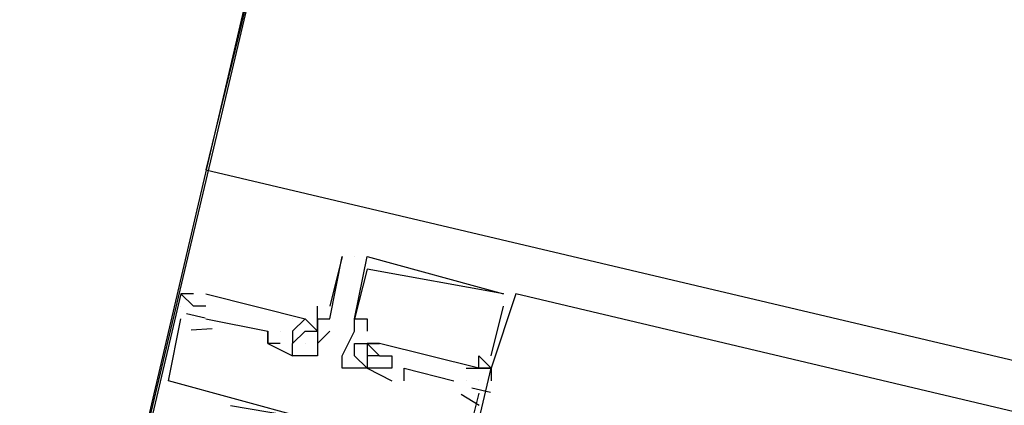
# Model space of a CAD drawing. Header units: feet. Extents: x -79 to 198, y -22 to 181.
# Tile 237 of 256: x 123.96 to 125.018, y 128.378 to 128.792. Entities that reach past the tile are written whole.
import ezdxf

# ---------------------------------------------------------------- set-up
doc = ezdxf.new("R2010")
doc.units = ezdxf.units.FT
doc.layers.add('A-LINEA', color=7, linetype='CONTINUOUS')
doc.layers.add('A-MURO-CONCRETO', color=8, linetype='CONTINUOUS')

msp = doc.modelspace()

# ---------------------------------------------------------------- linework, layer by layer
at = {"layer": 'A-LINEA'}
for p, q in [((124.16, 128.6311), (133.8267, 126.3511)), ((124.3067, 128.5378), (124.3067, 128.5378)), ((124.32, 128.5378), (124.32, 128.5378)), ((124.3333, 128.5378), (124.3333, 128.5378)), ((124.3333, 128.5378), (124.3333, 128.5378)), ((124.3333, 128.5378), (124.3333, 128.5378)), ((124.3333, 128.5244), (124.3333, 128.5244)), ((124.3333, 128.5244), (124.3333, 128.5244)), ((124.3333, 128.5244), (124.3333, 128.5244)), ((124.1467, 128.4844), (124.1333, 128.4978)), ((124.1333, 128.4978), (124.1333, 128.4978)), ((124.1333, 128.4978), (124.1333, 128.4978)), ((124.1467, 128.4844), (124.1333, 128.4978)), ((124.1333, 128.4978), (124.1333, 128.4978)), ((124.1333, 128.4978), (124.1333, 128.4978)), ((124.1467, 128.4844), (124.1333, 128.4978)), ((124.1333, 128.4978), (124.1333, 128.4978)), ((124.1333, 128.4978), (124.1333, 128.4978)), ((124.1467, 128.4978), (124.1467, 128.4978)), ((124.1467, 128.4978), (124.1467, 128.4978)), ((124.1467, 128.4978), (124.1467, 128.4978)), ((124.16, 128.4978), (124.2667, 128.4711)), ((124.16, 128.4978), (124.16, 128.4978)), ((124.16, 128.4978), (124.2667, 128.4711)), ((124.16, 128.4978), (124.16, 128.4978)), ((124.16, 128.4978), (124.2667, 128.4711)), ((124.16, 128.4978), (124.16, 128.4978)), ((124.48, 128.4978), (124.48, 128.4978)), ((124.48, 128.4978), (124.48, 128.4978)), ((124.48, 128.4978), (124.48, 128.4978)), ((124.48, 128.4978), (124.48, 128.4978)), ((124.48, 128.4978), (124.48, 128.4978)), ((124.48, 128.4978), (124.48, 128.4978)), ((124.4933, 128.4978), (124.4933, 128.4978)), ((132.6667, 126.5644), (124.4933, 128.4978)), ((124.4933, 128.4978), (124.4933, 128.4978)), ((124.4933, 128.4978), (124.4933, 128.4978)), ((124.1333, 128.4844), (124.1333, 128.4844)), ((124.1333, 128.4844), (124.1333, 128.4844)), ((124.1333, 128.4844), (124.1333, 128.4844)), ((124.1333, 128.4844), (124.1333, 128.4844)), ((124.1333, 128.4844), (124.1333, 128.4844)), ((124.1333, 128.4844), (124.1333, 128.4844)), ((124.1467, 128.4844), (124.1467, 128.4844)), ((124.1467, 128.4844), (124.1467, 128.4844)), ((124.1467, 128.4844), (124.1467, 128.4844)), ((124.1467, 128.4844), (124.1467, 128.4844)), ((124.1467, 128.4844), (124.1467, 128.4844)), ((124.1467, 128.4844), (124.1467, 128.4844)), ((124.1467, 128.4844), (124.1467, 128.4844)), ((124.1467, 128.4844), (124.1467, 128.4844)), ((124.1467, 128.4844), (124.1467, 128.4844)), ((124.16, 128.4844), (124.16, 128.4844)), ((124.16, 128.4844), (124.16, 128.4844)), ((124.16, 128.4844), (124.16, 128.4844)), ((124.28, 128.4844), (124.28, 128.4844)), ((124.28, 128.4844), (124.28, 128.4844)), ((124.2933, 128.4844), (124.2933, 128.4844)), ((124.48, 128.4844), (124.48, 128.4844)), ((124.48, 128.4844), (124.48, 128.4844)), ((124.48, 128.4844), (124.48, 128.4844)), ((124.1333, 128.4711), (124.1333, 128.4711)), ((124.1333, 128.4711), (124.1333, 128.4711)), ((124.1333, 128.4711), (124.1333, 128.4711)), ((124.1394, 128.4768), (124.1594, 128.4721)), ((124.1394, 128.4768), (124.1594, 128.4721)), ((124.1394, 128.4768), (124.1594, 128.4721)), ((124.1467, 128.4711), (124.1467, 128.4711)), ((124.1467, 128.4711), (124.1467, 128.4711)), ((124.1467, 128.4711), (124.1467, 128.4711)), ((124.16, 128.4711), (124.16, 128.4711)), ((124.16, 128.4711), (124.16, 128.4711)), ((124.16, 128.4711), (124.16, 128.4711)), ((124.2533, 128.4578), (124.2667, 128.4711)), ((124.2533, 128.4711), (124.2533, 128.4711)), ((124.2533, 128.4578), (124.2667, 128.4711)), ((124.2533, 128.4711), (124.2533, 128.4711)), ((124.2533, 128.4578), (124.2667, 128.4711)), ((124.2533, 128.4711), (124.2533, 128.4711)), ((124.2667, 128.4711), (124.2667, 128.4711)), ((124.2667, 128.4711), (124.2667, 128.4711)), ((124.2667, 128.4711), (124.2667, 128.4711)), ((124.2667, 128.4711), (124.2667, 128.4711)), ((124.28, 128.4711), (124.28, 128.4711)), ((124.28, 128.4711), (124.28, 128.4711)), ((124.28, 128.4711), (124.28, 128.4711)), ((124.2933, 128.4711), (124.2933, 128.4711)), ((124.2933, 128.4711), (124.2933, 128.4711)), ((124.32, 128.4711), (124.32, 128.4711)), ((124.32, 128.4711), (124.32, 128.4711)), ((124.32, 128.4711), (124.32, 128.4711)), ((124.32, 128.4711), (124.32, 128.4711)), ((124.32, 128.4711), (124.32, 128.4711)), ((124.32, 128.4711), (124.32, 128.4711)), ((124.3333, 128.4711), (124.3333, 128.4711)), ((124.3333, 128.4711), (124.3333, 128.4711)), ((124.3333, 128.4711), (124.3333, 128.4711)), ((124.3333, 128.4711), (124.3333, 128.4711)), ((124.3333, 128.4711), (124.3333, 128.4711)), ((124.3333, 128.4711), (124.3333, 128.4711)), ((124.1442, 128.459), (124.1669, 128.4606)), ((124.1442, 128.459), (124.1669, 128.4606)), ((124.1442, 128.459), (124.1669, 128.4606)), ((124.2267, 128.4578), (124.2267, 128.4578)), ((124.2267, 128.4578), (124.2267, 128.4578)), ((124.2267, 128.4578), (124.2267, 128.4578)), ((124.2267, 128.4578), (124.2267, 128.4578)), ((124.2267, 128.4578), (124.2267, 128.4578)), ((124.2267, 128.4578), (124.2267, 128.4578)), ((124.24, 128.4578), (124.24, 128.4578)), ((124.24, 128.4578), (124.24, 128.4578)), ((124.24, 128.4578), (124.24, 128.4578)), ((124.24, 128.4578), (124.24, 128.4578)), ((124.24, 128.4578), (124.24, 128.4578)), ((124.24, 128.4578), (124.24, 128.4578)), ((124.2533, 128.4578), (124.2533, 128.4578)), ((124.2533, 128.4578), (124.2533, 128.4578)), ((124.2533, 128.4578), (124.2533, 128.4578)), ((124.2533, 128.4578), (124.2533, 128.4578)), ((124.2667, 128.4578), (124.2667, 128.4578)), ((124.28, 128.4578), (124.28, 128.4578)), ((124.28, 128.4578), (124.28, 128.4578)), ((124.28, 128.4578), (124.28, 128.4578)), ((124.28, 128.4578), (124.28, 128.4578)), ((124.2933, 128.4578), (124.2933, 128.4578)), ((124.2933, 128.4578), (124.2933, 128.4578)), ((124.32, 128.4578), (124.32, 128.4578)), ((124.32, 128.4578), (124.32, 128.4578)), ((124.32, 128.4578), (124.32, 128.4578)), ((124.3333, 128.4578), (124.3333, 128.4578)), ((124.3333, 128.4578), (124.3333, 128.4578)), ((124.3333, 128.4578), (124.3333, 128.4578)), ((124.2267, 128.4444), (124.2267, 128.4444)), ((124.2267, 128.4444), (124.2267, 128.4444)), ((124.2267, 128.4444), (124.2267, 128.4444)), ((124.2267, 128.4444), (124.2267, 128.4444)), ((124.2267, 128.4444), (124.2267, 128.4444)), ((124.2267, 128.4444), (124.2267, 128.4444)), ((124.24, 128.4444), (124.24, 128.4444)), ((124.24, 128.4444), (124.24, 128.4444)), ((124.24, 128.4444), (124.24, 128.4444)), ((124.2533, 128.4444), (124.2533, 128.4444)), ((124.2533, 128.4444), (124.2533, 128.4444)), ((124.2533, 128.4444), (124.2533, 128.4444)), ((124.2533, 128.4444), (124.2533, 128.4444)), ((124.2533, 128.4444), (124.2533, 128.4444)), ((124.2667, 128.4444), (124.2667, 128.4444)), ((124.28, 128.4444), (124.28, 128.4444)), ((124.32, 128.4444), (124.32, 128.4444)), ((124.32, 128.4444), (124.32, 128.4444)), ((124.32, 128.4444), (124.32, 128.4444)), ((124.3333, 128.4444), (124.3333, 128.4444)), ((124.3333, 128.4444), (124.3333, 128.4444)), ((124.3333, 128.4444), (124.3333, 128.4444)), ((124.3333, 128.4444), (124.3333, 128.4444)), ((124.3333, 128.4444), (124.3333, 128.4444)), ((124.3333, 128.4444), (124.3333, 128.4444)), ((124.3333, 128.4444), (124.3333, 128.4444)), ((124.3333, 128.4444), (124.3333, 128.4444)), ((124.3333, 128.4444), (124.3333, 128.4444)), ((124.3467, 128.4444), (124.3467, 128.4444)), ((124.3467, 128.4444), (124.3467, 128.4444)), ((124.3467, 128.4444), (124.3467, 128.4444)), ((124.3467, 128.4444), (124.3467, 128.4444)), ((124.3467, 128.4444), (124.3467, 128.4444)), ((124.3467, 128.4444), (124.3467, 128.4444)), ((124.3467, 128.4444), (124.3467, 128.4444)), ((124.3467, 128.4444), (124.3467, 128.4444)), ((124.3467, 128.4444), (124.3467, 128.4444)), ((124.2533, 128.4311), (124.2533, 128.4311)), ((124.2533, 128.4311), (124.2533, 128.4311)), ((124.2533, 128.4311), (124.2533, 128.4311)), ((124.2533, 128.4311), (124.2533, 128.4311)), ((124.2667, 128.4311), (124.2667, 128.4311)), ((124.28, 128.4311), (124.28, 128.4311)), ((124.28, 128.4311), (124.28, 128.4311)), ((124.3067, 128.4311), (124.3067, 128.4311)), ((124.3067, 128.4311), (124.3067, 128.4311)), ((124.3067, 128.4311), (124.3067, 128.4311)), ((124.32, 128.4311), (124.32, 128.4311)), ((124.32, 128.4311), (124.32, 128.4311)), ((124.32, 128.4311), (124.32, 128.4311)), ((124.3333, 128.4311), (124.3333, 128.4311)), ((124.3333, 128.4311), (124.3333, 128.4311)), ((124.3333, 128.4311), (124.3333, 128.4311)), ((124.3467, 128.4311), (124.3467, 128.4311)), ((124.3467, 128.4311), (124.3467, 128.4311)), ((124.3467, 128.4311), (124.3467, 128.4311)), ((124.3467, 128.4311), (124.3467, 128.4311)), ((124.3467, 128.4311), (124.3467, 128.4311)), ((124.3467, 128.4311), (124.3467, 128.4311)), ((124.36, 128.4311), (124.36, 128.4311)), ((124.36, 128.4311), (124.36, 128.4311)), ((124.36, 128.4311), (124.36, 128.4311)), ((124.4533, 128.4311), (124.4533, 128.4311)), ((124.4533, 128.4311), (124.4533, 128.4311)), ((124.4533, 128.4311), (124.4533, 128.4311)), ((124.4667, 128.4311), (124.4667, 128.4311)), ((124.4667, 128.4311), (124.4667, 128.4311)), ((124.4667, 128.4311), (124.4667, 128.4311)), ((124.3067, 128.4178), (124.3067, 128.4178)), ((124.3067, 128.4178), (124.3067, 128.4178)), ((124.3067, 128.4178), (124.3067, 128.4178)), ((124.3333, 128.4178), (124.3333, 128.4178)), ((124.3333, 128.4178), (124.3333, 128.4178)), ((124.3333, 128.4178), (124.3333, 128.4178)), ((124.3333, 128.4178), (124.3333, 128.4178)), ((124.3333, 128.4178), (124.3333, 128.4178)), ((124.3333, 128.4178), (124.3333, 128.4178)), ((124.3333, 128.4178), (124.3333, 128.4178)), ((124.3333, 128.4178), (124.3333, 128.4178)), ((124.3333, 128.4178), (124.3333, 128.4178)), ((124.3467, 128.4178), (124.3467, 128.4178)), ((124.3467, 128.4178), (124.3467, 128.4178)), ((124.3467, 128.4178), (124.3467, 128.4178)), ((124.36, 128.4178), (124.36, 128.4178)), ((124.36, 128.4178), (124.36, 128.4178)), ((124.36, 128.4178), (124.36, 128.4178)), ((124.3733, 128.4178), (124.3733, 128.4178)), ((124.3733, 128.4178), (124.3733, 128.4178)), ((124.3733, 128.4178), (124.3733, 128.4178)), ((124.44, 128.4178), (124.44, 128.4178)), ((124.44, 128.4178), (124.44, 128.4178)), ((124.44, 128.4178), (124.44, 128.4178)), ((124.4533, 128.4178), (124.4533, 128.4178)), ((124.4533, 128.4178), (124.4533, 128.4178)), ((124.4533, 128.4178), (124.4533, 128.4178)), ((124.4533, 128.4178), (124.4533, 128.4178)), ((124.4533, 128.4178), (124.4533, 128.4178)), ((124.4533, 128.4178), (124.4533, 128.4178)), ((124.4533, 128.4178), (124.4533, 128.4178)), ((124.4533, 128.4178), (124.4533, 128.4178)), ((124.4533, 128.4178), (124.4533, 128.4178)), ((124.4667, 128.4178), (124.4667, 128.4178)), ((124.4667, 128.4178), (124.4667, 128.4178)), ((124.4667, 128.4178), (124.4667, 128.4178)), ((124.4667, 128.4178), (124.4667, 128.4178)), ((124.4667, 128.4178), (124.4667, 128.4178)), ((124.4667, 128.4178), (124.4667, 128.4178)), ((124.4667, 128.4178), (124.4667, 128.4178)), ((124.4667, 128.4178), (124.4667, 128.4178)), ((124.4667, 128.4178), (124.4667, 128.4178)), ((124.4667, 128.4178), (124.4667, 128.4178)), ((124.4667, 128.4178), (124.4667, 128.4178)), ((124.4667, 128.4178), (124.4667, 128.4178)), ((124.12, 128.4044), (124.12, 128.4044)), ((124.12, 128.4044), (124.12, 128.4044)), ((124.12, 128.4044), (124.12, 128.4044)), ((124.36, 128.4044), (124.36, 128.4044)), ((124.36, 128.4044), (124.36, 128.4044)), ((124.36, 128.4044), (124.36, 128.4044)), ((124.3733, 128.4044), (124.3733, 128.4044)), ((124.3733, 128.4044), (124.3733, 128.4044)), ((124.3733, 128.4044), (124.3733, 128.4044)), ((124.4267, 128.4044), (124.4267, 128.4044)), ((124.4267, 128.4044), (124.4267, 128.4044)), ((124.4267, 128.4044), (124.4267, 128.4044)), ((124.44, 128.4044), (124.44, 128.4044)), ((124.44, 128.4044), (124.44, 128.4044)), ((124.44, 128.4044), (124.44, 128.4044)), ((124.4533, 128.4044), (124.4533, 128.4044)), ((124.4533, 128.4044), (124.4533, 128.4044)), ((124.4533, 128.4044), (124.4533, 128.4044)), ((124.4533, 128.4044), (124.4533, 128.4044)), ((124.4533, 128.4044), (124.4533, 128.4044)), ((124.4533, 128.4044), (124.4533, 128.4044)), ((124.4667, 128.4044), (124.4667, 128.4044)), ((124.4667, 128.4044), (124.4667, 128.4044)), ((124.4667, 128.4044), (124.4667, 128.4044)), ((124.446, 128.3968), (124.4661, 128.3921)), ((124.446, 128.3968), (124.4661, 128.3921)), ((124.446, 128.3968), (124.4661, 128.3921)), ((124.4343, 128.3899), (124.4538, 128.3784)), ((124.4343, 128.3899), (124.4538, 128.3784)), ((124.4343, 128.3899), (124.4538, 128.3784)), ((124.4533, 128.3911), (124.44, 128.3378)), ((124.4533, 128.3911), (124.44, 128.3378)), ((124.4533, 128.3911), (124.44, 128.3378)), ((124.4533, 128.3911), (124.4533, 128.3911)), ((124.4533, 128.3911), (124.4533, 128.3911)), ((124.4533, 128.3911), (124.4533, 128.3911))]:
    msp.add_line(p, q, dxfattribs=at)
for points in [[(124.3067, 145.1111), (120.72, 129.9644), (124.28, 129.1244), (124.16, 128.6311), (133.8267, 126.3511), (130.9867, 114.3778), (130.3867, 111.8711), (130.04, 110.4178), (135.96, 109.0178)], [(123.9733, 127.8311), (124.28, 129.1244), (119.9067, 130.1644), (119.6, 128.8578), (123.9733, 127.8311)], [(124.28, 128.4711), (124.28, 128.4578), (124.28, 128.4711), (124.2933, 128.4711), (124.3067, 128.5378), (124.3067, 128.5378), (124.2933, 128.4844)], [(124.3333, 128.4444), (124.3467, 128.4444), (124.3333, 128.4444), (124.3467, 128.4311), (124.3467, 128.4311), (124.3333, 128.4311), (124.3333, 128.4178), (124.3333, 128.4178), (124.3333, 128.4178), (124.3333, 128.4178), (124.3067, 128.4178), (124.3067, 128.4311), (124.32, 128.4578), (124.32, 128.4711), (124.3333, 128.5378), (124.48, 128.4978), (124.48, 128.4978)], [(124.3333, 128.4444), (124.3467, 128.4444), (124.3333, 128.4444), (124.3467, 128.4311), (124.3467, 128.4311), (124.3333, 128.4311), (124.3333, 128.4178), (124.3333, 128.4178), (124.3333, 128.4178), (124.3333, 128.4178), (124.3067, 128.4178), (124.3067, 128.4311), (124.32, 128.4578), (124.32, 128.4711), (124.3333, 128.5378), (124.48, 128.4978), (124.48, 128.4978)], [(124.3333, 128.4444), (124.3467, 128.4444), (124.3333, 128.4444), (124.3467, 128.4311), (124.3467, 128.4311), (124.3333, 128.4311), (124.3333, 128.4178), (124.3333, 128.4178), (124.3333, 128.4178), (124.3333, 128.4178), (124.3067, 128.4178), (124.3067, 128.4311), (124.32, 128.4578), (124.32, 128.4711), (124.3333, 128.5378), (124.48, 128.4978), (124.48, 128.4978)], [(124.48, 128.4978), (124.3333, 128.5244), (124.3333, 128.5244), (124.32, 128.4711)], [(124.48, 128.4978), (124.3333, 128.5244), (124.3333, 128.5244), (124.32, 128.4711)], [(124.48, 128.4978), (124.3333, 128.5244), (124.3333, 128.5244), (124.32, 128.4711)], [(124.1467, 128.4978), (124.1467, 128.4978), (124.1333, 128.4978), (123.9733, 127.8178), (124.1333, 127.7778), (124.1333, 127.8044), (124.12, 127.8044), (124.1333, 127.8044), (124.12, 127.7911), (124.0933, 127.8044), (124.1067, 127.8044), (124.0133, 127.8311), (124.0133, 127.8444), (124.0133, 127.8311)], [(124.1467, 128.4978), (124.1467, 128.4978), (124.1333, 128.4978), (123.9733, 127.8178), (124.1333, 127.7778), (124.1333, 127.8044), (124.12, 127.8044), (124.1333, 127.8044), (124.12, 127.7911), (124.0933, 127.8044), (124.1067, 127.8044), (124.0133, 127.8311), (124.0133, 127.8444), (124.0133, 127.8311)], [(124.1467, 128.4978), (124.1467, 128.4978), (124.1333, 128.4978), (123.9733, 127.8178), (124.1333, 127.7778), (124.1333, 127.8044), (124.12, 127.8044), (124.1333, 127.8044), (124.12, 127.7911), (124.0933, 127.8044), (124.1067, 127.8044), (124.0133, 127.8311), (124.0133, 127.8444), (124.0133, 127.8311)], [(124.4933, 128.4978), (124.4667, 128.4178), (124.4533, 128.4178), (124.4533, 128.4311), (124.4667, 128.4178)], [(124.4933, 128.4978), (124.4667, 128.4178), (124.4533, 128.4178), (124.4533, 128.4311), (124.4667, 128.4178)], [(124.4933, 128.4978), (124.4667, 128.4178), (124.4533, 128.4178), (124.4533, 128.4311), (124.4667, 128.4178)], [(124.16, 128.4844), (124.16, 128.4844), (124.1467, 128.4844), (124.1467, 128.4844)], [(124.16, 128.4844), (124.16, 128.4844), (124.1467, 128.4844), (124.1467, 128.4844)], [(124.16, 128.4844), (124.16, 128.4844), (124.1467, 128.4844), (124.1467, 128.4844)], [(124.28, 128.4711), (124.28, 128.4711), (124.28, 128.4844)], [(124.28, 128.4844), (124.28, 128.4844), (124.28, 128.4844), (124.28, 128.4844)], [(124.4667, 128.4311), (124.48, 128.4844), (124.48, 128.4844)], [(124.4667, 128.4311), (124.48, 128.4844), (124.48, 128.4844)], [(124.4667, 128.4311), (124.48, 128.4844), (124.48, 128.4844)], [(124.1867, 128.3778), (124.2667, 128.3644), (124.12, 128.4044), (124.1333, 128.4711)], [(124.1867, 128.3778), (124.2667, 128.3644), (124.12, 128.4044), (124.1333, 128.4711)], [(124.1867, 128.3778), (124.2667, 128.3644), (124.12, 128.4044), (124.1333, 128.4711)], [(124.16, 128.4711), (124.2267, 128.4578), (124.2267, 128.4444), (124.2533, 128.4311), (124.2533, 128.4444)], [(124.16, 128.4711), (124.2267, 128.4578), (124.2267, 128.4444), (124.2533, 128.4311), (124.2533, 128.4444)], [(124.16, 128.4711), (124.2267, 128.4578), (124.2267, 128.4444), (124.2533, 128.4311), (124.2533, 128.4444)], [(124.28, 128.4578), (124.2667, 128.4711), (124.2533, 128.4578), (124.2533, 128.4578), (124.2533, 128.4444), (124.2533, 128.4444), (124.2533, 128.4444)], [(124.32, 128.4711), (124.3333, 128.4711), (124.3333, 128.4711), (124.3333, 128.4578), (124.3333, 128.4578)], [(124.32, 128.4711), (124.3333, 128.4711), (124.3333, 128.4711), (124.3333, 128.4578), (124.3333, 128.4578)], [(124.32, 128.4711), (124.3333, 128.4711), (124.3333, 128.4711), (124.3333, 128.4578), (124.3333, 128.4578)], [(124.24, 128.4444), (124.2267, 128.4444), (124.2267, 128.4578)], [(124.24, 128.4444), (124.2267, 128.4444), (124.2267, 128.4578)], [(124.24, 128.4444), (124.2267, 128.4444), (124.2267, 128.4578)], [(124.2533, 128.4444), (124.2667, 128.4578), (124.28, 128.4578), (124.28, 128.4311), (124.2667, 128.4311)], [(124.2933, 128.4578), (124.28, 128.4444), (124.28, 128.4311), (124.2533, 128.4311), (124.2533, 128.4311)], [(124.3333, 128.4444), (124.3333, 128.4178), (124.32, 128.4311), (124.32, 128.4444), (124.3333, 128.4444)], [(124.3333, 128.4444), (124.3333, 128.4178), (124.32, 128.4311), (124.32, 128.4444), (124.3333, 128.4444)], [(124.3333, 128.4444), (124.3333, 128.4178), (124.32, 128.4311), (124.32, 128.4444), (124.3333, 128.4444)], [(124.44, 128.4178), (124.44, 128.4178), (124.4533, 128.4178), (124.3467, 128.4444), (124.3333, 128.4444)], [(124.3333, 128.4444), (124.3467, 128.4311), (124.36, 128.4311), (124.36, 128.4178), (124.3467, 128.4178), (124.3333, 128.4178), (124.36, 128.4044)], [(124.44, 128.4178), (124.44, 128.4178), (124.4533, 128.4178), (124.3467, 128.4444), (124.3333, 128.4444)], [(124.3333, 128.4444), (124.3467, 128.4311), (124.36, 128.4311), (124.36, 128.4178), (124.3467, 128.4178), (124.3333, 128.4178), (124.36, 128.4044)], [(124.44, 128.4178), (124.44, 128.4178), (124.4533, 128.4178), (124.3467, 128.4444), (124.3333, 128.4444)], [(124.3333, 128.4444), (124.3467, 128.4311), (124.36, 128.4311), (124.36, 128.4178), (124.3467, 128.4178), (124.3333, 128.4178), (124.36, 128.4044)], [(124.08, 127.8311), (124.08, 127.8178), (124.16, 127.7911), (124.16, 127.7778), (124.3067, 127.7378), (124.4667, 128.4178)], [(124.08, 127.8311), (124.08, 127.8178), (124.16, 127.7911), (124.16, 127.7778), (124.3067, 127.7378), (124.4667, 128.4178)], [(124.08, 127.8311), (124.08, 127.8178), (124.16, 127.7911), (124.16, 127.7778), (124.3067, 127.7378), (124.4667, 128.4178)], [(124.3733, 128.4044), (124.3733, 128.4178), (124.4267, 128.4044)], [(124.3733, 128.4044), (124.3733, 128.4178), (124.4267, 128.4044)], [(124.3733, 128.4044), (124.3733, 128.4178), (124.4267, 128.4044)], [(124.4533, 128.4178), (124.4667, 128.4178), (124.4667, 128.4044)], [(124.4533, 128.4178), (124.4667, 128.4178), (124.4667, 128.4044)], [(124.4533, 128.4178), (124.4667, 128.4178), (124.4667, 128.4044)]]:
    msp.add_lwpolyline(points, dxfattribs=at)
at = {"layer": 'A-MURO-CONCRETO'}
msp.add_lwpolyline([(119.6, 128.8578), (124.2133, 128.8578), (123.9733, 127.8311), (119.6, 128.8578), (119.6, 128.8578)], dxfattribs=at)

doc.saveas('drawing.dxf')
